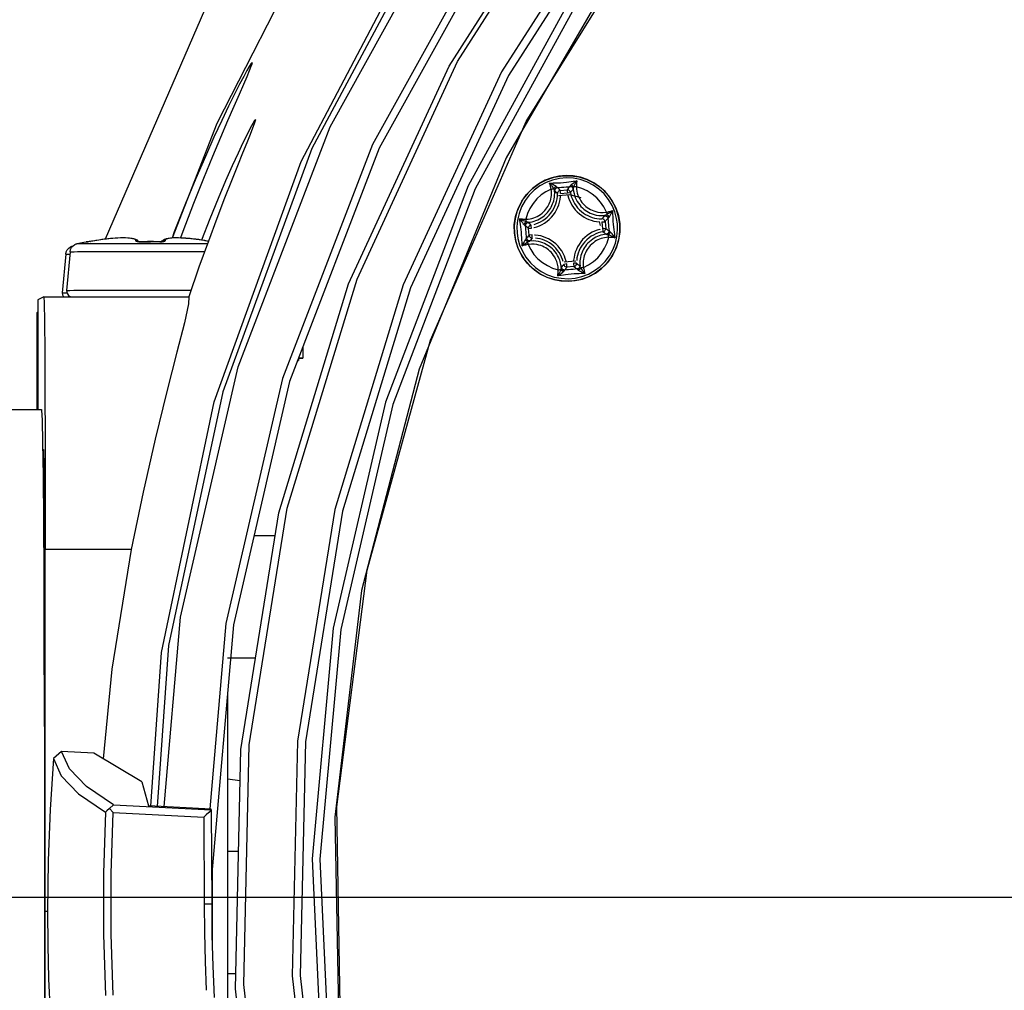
# Model space of a CAD drawing. Extents: x 0 to 420, y 0 to 297.
# Tile 31 of 93: x 92 to 103, y 239 to 249. Entities that reach past the tile are written whole.
import ezdxf

# ---------------------------------------------------------------- set-up
doc = ezdxf.new("R2010")
doc.units = 0
doc.header["$LTSCALE"] = 23.1
doc.layers.get('0').update_dxf_attribs({"linetype": 'CONTINUOUS'})
for name, color, linetype in [('02___PRT_ALL_AXES', 7, 'CONTINUOUS'), ('AXES', 7, 'CONTINUOUS'), ('DIM_PILOTEES', 7, 'CONTINUOUS')]:
    doc.layers.add(name, color=color, linetype=linetype)
doc.dimstyles.get("Standard").update_dxf_attribs({"dimtxt": 2.5, "dimasz": 2.5, "dimexe": 1.25, "dimexo": 0.625, "dimtad": 1, "dimcen": 2.5, "dimazin": 3, "dimtfac": 1, "dimtmove": 0, "dimatfit": 3})

# ---------------------------------------------------------------- blocks, each defined once
blk = doc.blocks.new('_FILLED')
at = {"color": 0, "linetype": 'BYBLOCK'}
blk.add_solid([(0, 0), (-1, 0.1667), (-1, -0.1667)], dxfattribs=at)
blk = doc.blocks.new('*D0')
at = {"layer": 'DIM_PILOTEES', "color": 2, "linetype": 'CONTINUOUS'}
for p, q in [((111.885, 239.747), (58.422, 239.747)), ((60.422, 239.747), (60.422, 212.139)), ((60.422, 174.032), (60.422, 201.639)), ((99.933, 174.032), (58.422, 174.032))]:
    blk.add_line(p, q, dxfattribs=at)
at = {"layer": 'DIM_PILOTEES', "color": 2, "linetype": 'CONTINUOUS', "xscale": 3, "yscale": 3, "zscale": 3}
for p, rotation in [((60.422, 239.747), 90), ((60.422, 174.032), 270)]:
    blk.add_blockref('_FILLED', p, dxfattribs=dict(at, rotation=rotation))
blk = doc.blocks.new('*D1')
at = {"layer": 'DIM_PILOTEES', "color": 2, "linetype": 'CONTINUOUS'}
for p, q in [((111.529, 261.07), (43.254, 261.07)), ((45.254, 261.07), (45.254, 222.801)), ((45.254, 174.032), (45.254, 212.301)), ((99.933, 174.032), (43.254, 174.032))]:
    blk.add_line(p, q, dxfattribs=at)
at = {"layer": 'DIM_PILOTEES', "color": 2, "linetype": 'CONTINUOUS', "xscale": 3, "yscale": 3, "zscale": 3}
for p, rotation in [((45.254, 261.07), 90), ((45.254, 174.032), 270)]:
    blk.add_blockref('_FILLED', p, dxfattribs=dict(at, rotation=rotation))

msp = doc.modelspace()

# ---------------------------------------------------------------- linework, layer by layer
at = {"color": 7, "linetype": 'CONTINUOUS'}
for p, q in [((94.389, 248.766), (94.39, 248.765)), ((94.425, 248.151), (94.425, 248.15)), ((93.932, 247.081), (93.841, 246.851)), ((94.008, 247.085), (93.916, 246.837)), ((97.237, 246.838), (97.223, 246.926)), ((92.597, 246.831), (92.597, 246.831)), ((92.608, 246.831), (92.598, 246.831)), ((92.608, 246.831), (92.604, 246.831)), ((92.64, 246.836), (92.627, 246.834)), ((92.654, 246.838), (92.64, 246.836)), ((92.667, 246.84), (92.654, 246.838)), ((93.159, 246.835), (93.149, 246.848)), ((93.414, 246.837), (93.404, 246.833)), ((93.42, 246.838), (93.414, 246.837)), ((93.424, 246.844), (93.416, 246.834)), ((93.427, 246.844), (93.421, 246.834)), ((93.441, 246.854), (93.424, 246.844)), ((93.916, 246.837), (93.814, 246.556)), ((92.422, 246.723), (92.385, 246.306)), ((92.375, 246.698), (92.338, 246.281)), ((93.814, 246.556), (93.704, 246.238)), ((92.137, 246.238), (92.074, 246.204)), ((92.074, 246.204), (92.074, 245.02)), ((92.137, 246.238), (92.137, 246.238)), ((92.137, 246.238), (93.702, 246.238)), ((92.074, 246.072), (92.062, 246.065)), ((92.062, 246.065), (92.062, 245.02)), ((94.936, 245.696), (94.936, 245.575)), ((94.889, 245.549), (94.88, 245.549)), ((94.88, 245.549), (94.889, 245.549)), ((94.89, 245.575), (94.89, 245.549)), ((92.151, 245.215), (92.153, 244.698)), ((91.692, 245.02), (92.113, 245.02)), ((92.125, 244.665), (92.13, 244.3)), ((92.126, 244.582), (92.137, 244.588)), ((92.126, 244.554), (92.137, 244.554)), ((92.129, 244.393), (92.141, 244.406)), ((92.137, 244.373), (92.129, 244.369)), ((92.13, 244.3), (92.134, 243.818)), ((92.143, 242.154), (92.143, 243.502)), ((92.144, 241.596), (92.144, 243.502)), ((92.155, 235.687), (92.154, 243.508)), ((93.083, 243.508), (92.874, 242.214)), ((94.186, 242.693), (93.952, 240.007)), ((92.141, 242.556), (92.144, 241.806)), ((92.874, 242.214), (92.78, 241.247)), ((94.123, 241.962), (94.123, 237.469)), ((92.144, 241.806), (92.146, 240.997)), ((92.329, 241.325), (92.242, 241.249)), ((92.68, 241.307), (92.329, 241.325)), ((93.196, 240.998), (92.68, 241.307)), ((92.146, 240.997), (92.147, 240.162)), ((93.196, 240.998), (93.268, 240.738)), ((92.848, 240.708), (92.89, 240.749)), ((92.89, 240.749), (93.947, 240.694)), ((92.818, 240.683), (92.803, 240.67)), ((92.848, 240.708), (92.818, 240.683)), ((92.848, 240.708), (92.886, 240.667)), ((92.886, 240.667), (93.866, 240.615)), ((93.945, 240.703), (93.268, 240.738)), ((93.892, 240.641), (93.866, 240.615)), ((93.947, 240.693), (93.945, 240.703)), ((93.946, 240.693), (93.952, 239.679)), ((93.866, 240.615), (93.87, 239.679)), ((92.147, 240.162), (92.147, 239.598)), ((93.959, 240.081), (93.959, 239.217)), ((92.155, 239.598), (92.147, 239.593)), ((92.147, 239.592), (92.147, 239.308)), ((92.177, 239.598), (92.155, 239.598)), ((93.87, 239.679), (93.952, 239.679)), ((92.147, 239.308), (92.146, 238.461))]:
    msp.add_line(p, q, dxfattribs=at)
at = {"color": 9, "linetype": 'CONTINUOUS'}
for p, q in [((97.603, 247.466), (97.643, 247.467)), ((97.897, 247.492), (97.895, 247.463)), ((97.719, 247.387), (97.792, 247.393)), ((97.721, 247.354), (97.795, 247.36)), ((97.795, 247.36), (97.828, 247.366)), ((98.283, 247.168), (98.284, 247.128)), ((97.279, 247.08), (97.308, 247.078)), ((98.169, 247.046), (98.202, 247.049)), ((98.169, 247.046), (98.176, 246.973)), ((98.202, 247.049), (98.209, 246.976)), ((98.362, 246.949), (98.361, 247.026)), ((97.221, 247.004), (97.223, 246.926)), ((97.375, 246.977), (97.408, 246.98)), ((97.382, 246.903), (97.375, 246.977)), ((98.209, 246.976), (98.176, 246.973)), ((92.572, 246.813), (92.636, 246.813)), ((92.598, 246.83), (92.609, 246.831)), ((92.608, 246.831), (92.61, 246.832)), ((92.615, 246.832), (92.617, 246.833)), ((92.64, 246.836), (92.642, 246.836)), ((92.699, 246.846), (92.667, 246.84)), ((92.667, 246.84), (92.667, 246.84)), ((92.667, 246.84), (92.667, 246.84)), ((92.734, 246.851), (92.699, 246.846)), ((92.868, 246.867), (92.857, 246.866)), ((92.967, 246.873), (92.938, 246.872)), ((92.996, 246.873), (92.967, 246.873)), ((93.022, 246.873), (92.996, 246.873)), ((93.021, 246.814), (93.167, 246.814)), ((93.189, 246.832), (93.291, 246.833)), ((93.2, 246.832), (93.2, 246.833)), ((93.393, 246.832), (93.291, 246.833)), ((93.381, 246.832), (93.381, 246.833)), ((93.414, 246.834), (93.413, 246.834)), ((93.417, 246.835), (93.414, 246.834)), ((93.673, 246.869), (93.647, 246.871)), ((93.696, 246.868), (93.673, 246.869)), ((93.789, 246.858), (93.781, 246.859)), ((93.823, 246.814), (93.907, 246.813)), ((93.877, 246.845), (93.916, 246.839)), ((97.414, 246.906), (97.382, 246.903)), ((97.473, 246.869), (97.45, 246.871)), ((98.309, 246.875), (98.28, 246.877)), ((92.995, 246.726), (93.176, 246.726)), ((97.913, 246.71), (97.905, 246.684)), ((97.895, 246.599), (97.862, 246.599)), ((97.899, 246.657), (97.896, 246.63)), ((97.905, 246.684), (97.899, 246.657)), ((97.788, 246.592), (97.756, 246.587)), ((97.865, 246.566), (97.791, 246.559)), ((97.977, 246.518), (97.985, 246.488)), ((93.594, 246.309), (93.729, 246.309)), ((93.083, 243.508), (92.154, 243.508))]:
    msp.add_line(p, q, dxfattribs=at)
at = {"color": 7, "linetype": 'CONTINUOUS'}
for points in [[(129.277, 248.923), (127.879, 251.002), (126.212, 252.87), (124.305, 254.495), (122.195, 255.845), (119.921, 256.894), (117.525, 257.625), (115.052, 258.022), (112.548, 258.079), (110.06, 257.795), (107.633, 257.174), (105.314, 256.228), (103.145, 254.976), (101.167, 253.44), (99.416, 251.649), (97.925, 249.636), (96.723, 247.438), (95.831, 245.098), (95.266, 242.658), (95.038, 240.164), (95.152, 237.661), (95.606, 235.198), (96.391, 232.82), (97.493, 230.57)], [(129.204, 248.881), (127.812, 250.95), (126.153, 252.81), (124.255, 254.427), (122.154, 255.771), (119.891, 256.816), (117.506, 257.543), (115.044, 257.938), (112.552, 257.995), (110.075, 257.712), (107.659, 257.094), (105.35, 256.153), (103.191, 254.906), (101.222, 253.377), (99.479, 251.594), (97.996, 249.59), (96.799, 247.403), (95.911, 245.073), (95.348, 242.644), (95.122, 240.161), (95.235, 237.671), (95.687, 235.219), (96.468, 232.851), (97.565, 230.612)], [(105.059, 257.25), (102.697, 255.94), (100.54, 254.315), (98.628, 252.405), (97, 250.246), (95.69, 247.884), (94.717, 245.354), (94.106, 242.709), (93.932, 240.704)], [(103.728, 257.225), (102.178, 256.29), (99.963, 254.577), (98.009, 252.57), (96.355, 250.31), (95.033, 247.84), (94.071, 245.21), (93.485, 242.471), (93.363, 240.731)], [(104.044, 256.645), (102.739, 255.869), (100.59, 254.249), (98.686, 252.345), (97.065, 250.195), (95.761, 247.843), (94.793, 245.324), (94.186, 242.693)], [(93.438, 240.729), (93.616, 242.776), (94.239, 245.482), (95.232, 248.072), (96.572, 250.494), (98.241, 252.712), (100.203, 254.676), (102.417, 256.347)], [(122.732, 223.245), (120.407, 222.107), (117.949, 221.295), (115.403, 220.826), (112.816, 220.708), (110.238, 220.944), (107.716, 221.528), (105.297, 222.45), (103.026, 223.693), (100.945, 225.234), (99.094, 227.043), (97.506, 229.088), (96.212, 231.33), (95.234, 233.728), (94.593, 236.236), (94.298, 238.808), (94.357, 241.396), (94.768, 243.952), (95.523, 246.429), (96.608, 248.779), (98.003, 250.96), (99.682, 252.931), (101.614, 254.654), (103.762, 256.099)], [(122.641, 223.196), (120.316, 222.057), (117.858, 221.246), (115.312, 220.777), (112.726, 220.659), (110.148, 220.894), (107.625, 221.479), (105.206, 222.401), (102.935, 223.644), (100.855, 225.184), (99.003, 226.994), (97.415, 229.039), (96.121, 231.281), (95.144, 233.678), (94.502, 236.186), (94.208, 238.759), (94.266, 241.347), (94.677, 243.903), (95.432, 246.379), (96.517, 248.73), (97.912, 250.911), (99.591, 252.881), (101.523, 254.605), (103.671, 256.049)], [(104.093, 255.838), (101.988, 254.423), (100.096, 252.734), (98.451, 250.804), (97.085, 248.668), (96.022, 246.365), (95.282, 243.939), (94.88, 241.435), (94.823, 238.9), (95.111, 236.38), (95.739, 233.923), (96.697, 231.575), (97.965, 229.379), (99.52, 227.376), (101.334, 225.603), (103.372, 224.094), (105.597, 222.876), (107.966, 221.973), (110.437, 221.401), (112.962, 221.17), (115.496, 221.286), (117.99, 221.745), (120.398, 222.54), (122.676, 223.655)], [(104.135, 255.765), (102.04, 254.357), (100.157, 252.676), (98.519, 250.754), (97.159, 248.628), (96.101, 246.336), (95.365, 243.921), (94.964, 241.428), (94.907, 238.904), (95.194, 236.396), (95.82, 233.95), (96.773, 231.612), (98.035, 229.426), (99.583, 227.432), (101.389, 225.667), (103.418, 224.165), (105.632, 222.953), (107.991, 222.053), (110.451, 221.484), (112.965, 221.254), (115.487, 221.369), (117.97, 221.827), (120.367, 222.618), (122.634, 223.728)], [(97.298, 254.233), (95.445, 251.954), (93.92, 249.443), (92.8, 246.86)], [(93.295, 240.736), (93.41, 242.396), (93.98, 245.101), (94.918, 247.7), (96.206, 250.145)], [(94.94, 249.935), (94.009, 248.11), (93.524, 246.872)], [(94.389, 248.766), (94.386, 248.766), (94.376, 248.753), (94.358, 248.725), (94.333, 248.681), (94.298, 248.617), (94.253, 248.533), (94.199, 248.426), (94.135, 248.296), (94.061, 248.142), (93.977, 247.962), (93.884, 247.753), (93.781, 247.515), (93.669, 247.244), (93.548, 246.938), (93.524, 246.872)], [(94.39, 248.765), (94.387, 248.752), (94.376, 248.724), (94.358, 248.679), (94.331, 248.615), (94.295, 248.53), (94.248, 248.423), (94.191, 248.293), (94.124, 248.139), (94.047, 247.96), (93.961, 247.753), (93.863, 247.516), (93.756, 247.247), (93.64, 246.942), (93.614, 246.873)], [(94.425, 248.151), (94.422, 248.151), (94.412, 248.137), (94.395, 248.108), (94.369, 248.06), (94.334, 247.992), (94.29, 247.902), (94.237, 247.788), (94.174, 247.651), (94.102, 247.489), (94.021, 247.299), (93.932, 247.081)], [(94.425, 248.15), (94.422, 248.137), (94.412, 248.107), (94.394, 248.059), (94.368, 247.991), (94.331, 247.901), (94.286, 247.788), (94.231, 247.651), (94.166, 247.49), (94.092, 247.302), (94.008, 247.085)], [(97.417, 247.407), (97.489, 247.461), (97.569, 247.502), (97.654, 247.531), (97.742, 247.546), (97.832, 247.546), (97.92, 247.533), (98.006, 247.506), (98.086, 247.466), (98.159, 247.414), (98.223, 247.351), (98.276, 247.279), (98.318, 247.2), (98.346, 247.114), (98.361, 247.026)], [(97.223, 246.926), (97.222, 247.016), (97.235, 247.105), (97.262, 247.19), (97.302, 247.271), (97.354, 247.344), (97.417, 247.407)], [(98.361, 247.026), (98.362, 246.936), (98.349, 246.848), (98.322, 246.762), (98.282, 246.682), (98.23, 246.609), (98.167, 246.545), (98.095, 246.492), (98.015, 246.45), (97.93, 246.422)], [(92.473, 246.802), (92.487, 246.808), (92.496, 246.811), (92.5, 246.812)], [(92.5, 246.812), (92.571, 246.826), (92.597, 246.831)], [(92.627, 246.834), (92.617, 246.833), (92.613, 246.832), (92.61, 246.832), (92.608, 246.831)], [(93.149, 246.848), (93.131, 246.858), (93.11, 246.865), (93.084, 246.869), (93.053, 246.872), (93.015, 246.873), (92.971, 246.873), (92.92, 246.871), (92.862, 246.866), (92.799, 246.859), (92.731, 246.85), (92.667, 246.84)], [(93.165, 246.834), (93.158, 246.835), (93.153, 246.835), (93.151, 246.836)], [(93.197, 246.833), (93.185, 246.833), (93.174, 246.833), (93.165, 246.834)], [(93.324, 246.834), (93.258, 246.834), (93.197, 246.833)], [(93.425, 246.835), (93.418, 246.834), (93.409, 246.833), (93.397, 246.833), (93.384, 246.833), (93.324, 246.834)], [(93.43, 246.836), (93.43, 246.836), (93.429, 246.836), (93.425, 246.835)], [(93.908, 246.84), (93.849, 246.85), (93.785, 246.858), (93.726, 246.865), (93.671, 246.87), (93.622, 246.872), (93.578, 246.874), (93.541, 246.873), (93.509, 246.871), (93.482, 246.868), (93.461, 246.863), (93.442, 246.855), (93.427, 246.844)], [(97.425, 246.538), (97.361, 246.601), (97.307, 246.673), (97.266, 246.753), (97.237, 246.838)], [(92.375, 246.698), (92.38, 246.722), (92.391, 246.745), (92.408, 246.764), (92.426, 246.776)], [(92.422, 246.723), (92.427, 246.748), (92.438, 246.77), (92.455, 246.789), (92.473, 246.802)], [(92.426, 246.776), (92.44, 246.783), (92.449, 246.785), (92.452, 246.786)], [(97.663, 246.419), (97.578, 246.446), (97.498, 246.486), (97.425, 246.538)], [(97.93, 246.422), (97.842, 246.407), (97.752, 246.406), (97.663, 246.419)], [(92.338, 246.281), (92.34, 246.26), (92.346, 246.244), (92.35, 246.238)], [(92.385, 246.306), (92.387, 246.286), (92.393, 246.269), (92.405, 246.253), (92.417, 246.244), (92.431, 246.238)], [(92.137, 246.238), (92.141, 246.171), (92.145, 245.969), (92.148, 245.645), (92.151, 245.215)], [(93.704, 246.237), (93.702, 246.161), (93.658, 245.956), (93.577, 245.639), (93.469, 245.216), (93.342, 244.7), (93.211, 244.125), (93.083, 243.508)], [(94.936, 245.575), (94.897, 245.573), (94.889, 245.573)], [(94.89, 245.576), (94.904, 245.576), (94.936, 245.575)], [(92.113, 245.02), (92.115, 245.014), (92.12, 244.905), (92.125, 244.665)], [(92.153, 244.698), (92.154, 244.12), (92.154, 243.508)], [(92.141, 244.443), (92.139, 244.551), (92.137, 244.588)], [(92.144, 243.502), (92.144, 243.785), (92.143, 244.047), (92.142, 244.271), (92.141, 244.443)], [(92.134, 243.818), (92.138, 243.232), (92.141, 242.556)], [(92.89, 240.749), (92.601, 240.946), (92.414, 241.138), (92.329, 241.325)], [(92.242, 241.249), (92.206, 240.699), (92.185, 240.149), (92.177, 239.598)], [(92.243, 241.249), (92.327, 241.062), (92.514, 240.869), (92.803, 240.67)], [(92.803, 240.67), (92.782, 240.01), (92.782, 239.348), (92.803, 238.688)], [(92.886, 238.692), (92.865, 239.35), (92.865, 240.008), (92.886, 240.667)], [(93.947, 240.694), (93.92, 240.667), (93.892, 240.641)], [(92.177, 239.598), (92.18, 239.232), (92.19, 238.867), (92.206, 238.502)], [(93.87, 239.679), (93.873, 239.368), (93.88, 239.056), (93.893, 238.745)], [(93.952, 239.679), (93.955, 239.341), (93.964, 239.004), (93.979, 238.666)]]:
    msp.add_lwpolyline(points, dxfattribs=at)
at = {"color": 9, "linetype": 'CONTINUOUS'}
for points in [[(97.486, 247.458), (97.423, 247.412), (97.367, 247.358), (97.319, 247.296), (97.28, 247.229), (97.25, 247.157), (97.23, 247.081), (97.221, 247.004)], [(98.336, 247.025), (98.327, 247.085), (98.308, 247.155), (98.279, 247.225), (98.239, 247.29), (98.192, 247.349), (98.136, 247.401), (98.074, 247.444), (98.006, 247.478), (97.935, 247.503), (97.861, 247.518), (97.785, 247.522), (97.71, 247.515), (97.636, 247.498), (97.565, 247.471), (97.499, 247.435), (97.438, 247.389), (97.384, 247.336), (97.338, 247.276), (97.301, 247.209), (97.274, 247.139), (97.256, 247.065), (97.25, 246.992), (97.251, 246.93)], [(98.361, 247.026), (98.349, 247.103), (98.327, 247.177), (98.294, 247.248), (98.253, 247.314), (98.202, 247.374), (98.144, 247.426), (98.08, 247.47), (98.01, 247.504), (97.936, 247.529), (97.859, 247.543), (97.781, 247.547), (97.703, 247.541), (97.627, 247.523), (97.554, 247.496), (97.486, 247.458)], [(97.621, 247.401), (97.618, 247.41), (97.616, 247.419), (97.614, 247.428), (97.612, 247.437), (97.609, 247.447), (97.603, 247.466)], [(97.603, 247.466), (97.612, 247.456), (97.622, 247.443), (97.631, 247.43), (97.64, 247.416), (97.647, 247.404)], [(97.674, 247.429), (97.663, 247.437), (97.649, 247.445), (97.634, 247.453), (97.619, 247.461), (97.603, 247.466)], [(97.643, 247.467), (97.666, 247.468), (97.692, 247.469), (97.721, 247.47), (97.753, 247.473)], [(97.753, 247.473), (97.784, 247.476), (97.812, 247.479), (97.837, 247.483), (97.859, 247.486), (97.897, 247.492)], [(97.897, 247.492), (97.883, 247.484), (97.869, 247.474), (97.856, 247.463), (97.844, 247.452), (97.834, 247.443)], [(97.865, 247.423), (97.87, 247.436), (97.876, 247.451), (97.883, 247.466), (97.89, 247.48), (97.897, 247.492)], [(97.895, 247.463), (97.894, 247.454), (97.893, 247.445), (97.893, 247.436), (97.892, 247.425)], [(97.621, 247.401), (97.564, 247.373), (97.512, 247.338), (97.465, 247.295), (97.424, 247.247), (97.391, 247.193), (97.365, 247.136), (97.347, 247.075)], [(97.347, 247.075), (97.371, 247.077), (97.393, 247.08), (97.412, 247.084), (97.431, 247.09), (97.451, 247.097), (97.47, 247.106), (97.487, 247.116), (97.504, 247.127), (97.522, 247.141), (97.538, 247.155), (97.553, 247.17), (97.564, 247.184), (97.574, 247.198), (97.583, 247.212), (97.592, 247.227), (97.599, 247.243), (97.606, 247.259), (97.611, 247.275), (97.616, 247.293), (97.62, 247.312), (97.623, 247.332), (97.624, 247.352), (97.623, 247.375), (97.621, 247.401)], [(97.371, 247.042), (97.394, 247.045), (97.415, 247.049), (97.435, 247.055), (97.455, 247.061), (97.475, 247.07), (97.495, 247.08), (97.512, 247.09), (97.53, 247.102), (97.549, 247.117), (97.566, 247.132), (97.58, 247.148), (97.592, 247.162), (97.602, 247.176), (97.612, 247.191), (97.621, 247.207), (97.629, 247.223), (97.636, 247.24), (97.642, 247.257), (97.648, 247.275), (97.652, 247.294), (97.655, 247.315), (97.657, 247.336), (97.658, 247.358), (97.657, 247.383)], [(97.621, 247.401), (97.628, 247.402), (97.635, 247.403), (97.642, 247.404), (97.647, 247.404)], [(97.674, 247.429), (97.665, 247.424), (97.658, 247.418), (97.652, 247.411), (97.647, 247.404)], [(97.647, 247.404), (97.651, 247.396), (97.654, 247.391), (97.656, 247.386), (97.657, 247.383)], [(97.687, 247.418), (97.677, 247.415), (97.668, 247.41), (97.662, 247.402), (97.658, 247.393), (97.657, 247.383)], [(97.658, 247.381), (97.657, 247.382), (97.657, 247.383)], [(97.658, 247.381), (97.659, 247.391), (97.663, 247.401), (97.669, 247.409), (97.678, 247.414), (97.688, 247.417)], [(97.689, 247.354), (97.679, 247.362), (97.669, 247.372), (97.658, 247.381)], [(97.671, 247.242), (97.679, 247.268), (97.684, 247.295), (97.688, 247.323), (97.689, 247.354)], [(97.687, 247.418), (97.686, 247.42), (97.683, 247.422), (97.679, 247.425), (97.674, 247.429)], [(97.688, 247.417), (97.688, 247.417), (97.687, 247.418)], [(97.688, 247.417), (97.709, 247.419), (97.732, 247.421), (97.757, 247.423)], [(97.719, 247.387), (97.709, 247.396), (97.699, 247.406), (97.688, 247.417)], [(97.719, 247.387), (97.709, 247.384), (97.701, 247.379), (97.694, 247.372), (97.69, 247.363), (97.689, 247.354)], [(97.721, 247.354), (97.72, 247.372), (97.719, 247.379), (97.719, 247.384), (97.719, 247.387)], [(97.757, 247.423), (97.781, 247.425), (97.802, 247.427), (97.822, 247.428)], [(97.792, 247.393), (97.802, 247.404), (97.812, 247.416), (97.822, 247.428)], [(97.792, 247.393), (97.793, 247.391), (97.793, 247.386), (97.794, 247.379), (97.795, 247.36)], [(97.828, 247.366), (97.825, 247.375), (97.819, 247.383), (97.811, 247.389), (97.802, 247.392), (97.792, 247.393)], [(97.823, 247.43), (97.823, 247.429), (97.822, 247.428)], [(97.822, 247.428), (97.833, 247.428), (97.842, 247.424), (97.85, 247.417), (97.855, 247.408), (97.858, 247.398)], [(97.834, 247.443), (97.83, 247.439), (97.826, 247.435), (97.824, 247.432), (97.823, 247.43)], [(97.859, 247.401), (97.856, 247.411), (97.851, 247.419), (97.843, 247.425), (97.833, 247.429), (97.823, 247.43)], [(97.828, 247.366), (97.837, 247.376), (97.847, 247.387), (97.858, 247.398)], [(97.828, 247.366), (97.833, 247.34), (97.84, 247.315), (97.849, 247.291), (97.86, 247.268), (97.873, 247.244), (97.889, 247.221), (97.906, 247.199), (97.925, 247.178), (97.946, 247.159), (97.969, 247.142), (97.992, 247.127), (98.015, 247.114), (98.039, 247.104), (98.063, 247.095), (98.088, 247.088), (98.114, 247.083), (98.14, 247.08), (98.169, 247.079)], [(97.865, 247.423), (97.859, 247.429), (97.852, 247.435), (97.843, 247.44), (97.834, 247.443)], [(97.858, 247.398), (97.859, 247.399), (97.859, 247.401)], [(97.859, 247.401), (97.86, 247.404), (97.861, 247.409), (97.863, 247.415), (97.865, 247.423)], [(97.859, 247.401), (97.862, 247.377), (97.867, 247.354), (97.873, 247.332), (97.881, 247.31), (97.891, 247.288), (97.902, 247.267), (97.914, 247.248), (97.928, 247.23), (97.942, 247.214), (97.957, 247.199), (97.972, 247.185), (97.989, 247.172), (98.007, 247.161), (98.025, 247.15), (98.043, 247.141), (98.062, 247.134), (98.083, 247.126), (98.107, 247.12), (98.134, 247.116), (98.165, 247.114), (98.2, 247.115)], [(97.892, 247.425), (97.884, 247.425), (97.877, 247.424), (97.87, 247.424), (97.865, 247.423)], [(97.892, 247.425), (97.894, 247.4), (97.897, 247.377), (97.902, 247.356), (97.909, 247.335), (97.918, 247.314), (97.928, 247.294), (97.939, 247.275), (97.952, 247.257), (97.965, 247.241), (97.979, 247.227), (97.994, 247.214), (98.01, 247.201), (98.027, 247.19), (98.044, 247.18), (98.062, 247.172), (98.08, 247.165), (98.101, 247.158), (98.124, 247.153), (98.152, 247.149), (98.183, 247.148), (98.218, 247.151)], [(98.218, 247.151), (98.19, 247.208), (98.154, 247.26), (98.112, 247.307), (98.064, 247.348), (98.01, 247.381), (97.952, 247.407), (97.892, 247.425)], [(97.434, 246.985), (97.437, 246.986), (97.466, 246.994), (97.494, 247.005), (97.521, 247.018), (97.548, 247.034), (97.575, 247.053), (97.6, 247.074), (97.623, 247.097), (97.644, 247.122), (97.663, 247.149), (97.678, 247.176), (97.691, 247.204), (97.702, 247.232), (97.71, 247.26), (97.716, 247.29)], [(97.437, 247.02), (97.455, 247.026), (97.481, 247.035), (97.506, 247.047), (97.531, 247.062), (97.555, 247.079), (97.578, 247.098), (97.599, 247.12), (97.618, 247.142), (97.635, 247.167), (97.649, 247.191), (97.661, 247.216), (97.671, 247.242)], [(97.716, 247.29), (97.72, 247.321), (97.721, 247.329)], [(97.8, 247.336), (97.801, 247.332), (97.809, 247.305), (97.819, 247.279), (97.831, 247.253), (97.845, 247.227), (97.862, 247.202), (97.881, 247.177), (97.902, 247.155), (97.925, 247.134), (97.95, 247.115), (97.975, 247.099), (98.001, 247.085), (98.027, 247.073), (98.053, 247.064), (98.081, 247.056), (98.109, 247.051), (98.138, 247.047), (98.142, 247.047)], [(98.218, 247.151), (98.227, 247.153), (98.235, 247.156), (98.244, 247.158), (98.254, 247.16), (98.283, 247.168)], [(98.218, 247.151), (98.219, 247.144), (98.22, 247.137), (98.22, 247.13), (98.22, 247.125)], [(98.283, 247.168), (98.273, 247.159), (98.26, 247.15), (98.246, 247.14), (98.233, 247.132), (98.22, 247.125)], [(98.246, 247.098), (98.253, 247.109), (98.262, 247.123), (98.27, 247.137), (98.278, 247.153), (98.283, 247.168)], [(97.251, 246.93), (97.26, 246.869), (97.279, 246.799), (97.309, 246.729), (97.348, 246.664), (97.396, 246.606), (97.451, 246.554), (97.513, 246.51), (97.581, 246.476), (97.653, 246.451), (97.727, 246.437), (97.802, 246.433), (97.878, 246.439), (97.952, 246.456), (98.023, 246.483), (98.089, 246.52), (98.15, 246.565), (98.203, 246.619), (98.249, 246.679), (98.286, 246.745), (98.314, 246.816), (98.331, 246.89), (98.338, 246.962), (98.336, 247.025)], [(97.299, 246.934), (97.296, 246.964), (97.293, 246.992), (97.289, 247.019), (97.286, 247.042), (97.282, 247.062), (97.279, 247.08)], [(97.279, 247.08), (97.288, 247.066), (97.298, 247.052), (97.309, 247.039), (97.319, 247.027), (97.328, 247.018)], [(97.349, 247.048), (97.336, 247.053), (97.321, 247.059), (97.306, 247.066), (97.291, 247.073), (97.279, 247.08)], [(97.308, 247.078), (97.318, 247.077), (97.327, 247.076), (97.336, 247.076), (97.347, 247.075)], [(97.349, 247.048), (97.343, 247.043), (97.337, 247.035), (97.332, 247.027), (97.328, 247.018)], [(97.371, 247.042), (97.361, 247.04), (97.353, 247.034), (97.346, 247.026), (97.342, 247.016), (97.342, 247.006)], [(97.343, 247.006), (97.344, 247.016), (97.348, 247.025), (97.354, 247.033), (97.363, 247.039), (97.373, 247.041)], [(97.347, 247.075), (97.347, 247.067), (97.348, 247.06), (97.348, 247.054), (97.349, 247.048)], [(97.371, 247.042), (97.368, 247.043), (97.363, 247.044), (97.357, 247.046), (97.349, 247.048)], [(97.373, 247.041), (97.372, 247.042), (97.371, 247.042)], [(97.402, 247.012), (97.393, 247.021), (97.383, 247.031), (97.373, 247.041)], [(98.169, 247.079), (98.178, 247.09), (98.188, 247.101), (98.198, 247.113)], [(98.202, 247.049), (98.2, 247.059), (98.195, 247.067), (98.188, 247.074), (98.179, 247.078), (98.169, 247.079)], [(98.2, 247.115), (98.198, 247.114), (98.198, 247.113)], [(98.198, 247.113), (98.208, 247.113), (98.217, 247.109), (98.225, 247.102), (98.231, 247.094), (98.233, 247.084)], [(98.22, 247.125), (98.213, 247.121), (98.207, 247.118), (98.203, 247.116), (98.2, 247.115)], [(98.2, 247.115), (98.21, 247.114), (98.219, 247.11), (98.227, 247.103), (98.232, 247.094), (98.235, 247.084)], [(98.202, 247.049), (98.212, 247.06), (98.222, 247.071), (98.233, 247.084)], [(98.22, 247.125), (98.228, 247.12), (98.235, 247.114), (98.241, 247.106), (98.246, 247.098)], [(98.233, 247.084), (98.234, 247.084), (98.235, 247.084)], [(98.233, 247.084), (98.235, 247.063), (98.237, 247.04), (98.239, 247.016)], [(98.235, 247.084), (98.236, 247.086), (98.239, 247.088), (98.242, 247.093), (98.246, 247.098)], [(98.284, 247.128), (98.285, 247.104), (98.286, 247.078), (98.287, 247.051), (98.289, 247.021)], [(97.223, 246.926), (97.235, 246.85), (97.257, 246.775), (97.29, 246.704), (97.331, 246.638)], [(97.305, 246.787), (97.305, 246.806), (97.305, 246.827), (97.304, 246.851), (97.303, 246.877), (97.301, 246.904), (97.299, 246.934)], [(97.328, 247.018), (97.333, 247.013), (97.337, 247.009), (97.34, 247.007), (97.342, 247.006)], [(97.342, 247.006), (97.343, 247.006), (97.343, 247.006)], [(97.349, 246.938), (97.347, 246.962), (97.345, 246.984), (97.343, 247.006)], [(97.375, 246.977), (97.365, 246.986), (97.354, 246.995), (97.343, 247.006)], [(97.355, 246.871), (97.353, 246.892), (97.351, 246.914), (97.349, 246.938)], [(97.402, 247.012), (97.393, 247.009), (97.385, 247.003), (97.379, 246.996), (97.376, 246.987), (97.375, 246.977)], [(97.408, 246.98), (97.405, 246.998), (97.403, 247.005), (97.403, 247.01), (97.402, 247.012)], [(98.15, 246.967), (98.146, 246.966), (98.117, 246.958), (98.09, 246.947), (98.062, 246.934), (98.035, 246.918), (98.009, 246.899), (97.983, 246.878), (97.96, 246.855), (97.939, 246.83), (97.921, 246.803), (97.905, 246.776), (97.892, 246.749), (97.881, 246.721), (97.873, 246.692), (97.867, 246.662), (97.863, 246.632), (97.863, 246.624)], [(97.88, 246.412), (97.957, 246.429), (98.03, 246.457), (98.098, 246.494), (98.161, 246.54), (98.217, 246.595), (98.265, 246.656), (98.304, 246.724), (98.334, 246.796), (98.353, 246.871), (98.362, 246.949)], [(98.181, 246.94), (98.154, 246.935), (98.128, 246.927), (98.103, 246.917), (98.078, 246.905), (98.053, 246.891), (98.029, 246.874), (98.006, 246.854), (97.985, 246.833), (97.965, 246.81), (97.949, 246.786), (97.934, 246.761), (97.922, 246.736), (97.913, 246.71)], [(98.176, 246.973), (98.177, 246.963), (98.18, 246.947)], [(98.18, 246.947), (98.181, 246.942), (98.181, 246.94)], [(98.181, 246.94), (98.191, 246.943), (98.199, 246.949), (98.204, 246.957), (98.208, 246.966), (98.209, 246.976)], [(98.181, 246.94), (98.192, 246.932), (98.203, 246.923), (98.215, 246.914)], [(98.209, 246.976), (98.22, 246.968), (98.232, 246.959), (98.245, 246.949)], [(98.245, 246.949), (98.244, 246.939), (98.24, 246.929), (98.234, 246.922), (98.225, 246.916), (98.215, 246.914)], [(98.218, 246.913), (98.227, 246.915), (98.236, 246.921), (98.242, 246.929), (98.246, 246.938), (98.247, 246.949)], [(98.239, 247.016), (98.241, 246.993), (98.243, 246.97), (98.245, 246.949)], [(98.24, 246.907), (98.246, 246.912), (98.252, 246.92), (98.256, 246.928), (98.26, 246.937)], [(98.247, 246.949), (98.246, 246.949), (98.245, 246.949)], [(98.26, 246.937), (98.255, 246.942), (98.252, 246.945), (98.249, 246.948), (98.247, 246.949)], [(98.309, 246.875), (98.301, 246.889), (98.291, 246.903), (98.28, 246.916), (98.269, 246.928), (98.26, 246.937)], [(98.289, 247.021), (98.292, 246.991), (98.296, 246.963), (98.299, 246.936), (98.303, 246.913), (98.309, 246.875)], [(92.5, 246.812), (92.502, 246.812), (92.508, 246.812), (92.521, 246.812), (92.541, 246.812), (92.572, 246.813)], [(92.598, 246.83), (92.598, 246.831), (92.597, 246.831)], [(92.598, 246.83), (92.599, 246.83), (92.602, 246.831), (92.608, 246.831)], [(92.636, 246.813), (92.747, 246.814), (92.831, 246.814), (92.923, 246.814), (93.021, 246.814)], [(92.816, 246.861), (92.792, 246.859), (92.765, 246.855), (92.734, 246.851)], [(92.857, 246.866), (92.839, 246.864), (92.816, 246.861)], [(92.938, 246.872), (92.91, 246.87), (92.885, 246.868), (92.868, 246.867)], [(93.132, 246.842), (93.132, 246.847), (93.129, 246.852), (93.124, 246.857), (93.117, 246.86), (93.11, 246.863), (93.101, 246.865), (93.092, 246.867), (93.08, 246.869), (93.065, 246.871), (93.046, 246.872), (93.022, 246.873)], [(93.132, 246.842), (93.133, 246.841), (93.134, 246.839), (93.137, 246.838), (93.141, 246.837), (93.147, 246.835), (93.155, 246.834)], [(93.132, 246.842), (93.142, 246.841), (93.151, 246.837), (93.153, 246.835)], [(93.155, 246.834), (93.166, 246.833), (93.177, 246.832), (93.189, 246.832)], [(93.167, 246.814), (93.445, 246.814), (93.549, 246.814), (93.648, 246.814), (93.74, 246.814), (93.823, 246.814)], [(93.393, 246.832), (93.404, 246.832), (93.416, 246.833), (93.426, 246.834)], [(93.426, 246.834), (93.434, 246.835), (93.44, 246.837), (93.444, 246.838), (93.447, 246.839), (93.448, 246.841), (93.448, 246.842)], [(93.448, 246.842), (93.438, 246.841), (93.429, 246.837), (93.427, 246.835)], [(93.591, 246.873), (93.566, 246.873), (93.542, 246.873), (93.522, 246.872), (93.506, 246.87), (93.493, 246.868), (93.483, 246.866), (93.474, 246.864), (93.467, 246.862), (93.46, 246.859), (93.455, 246.856), (93.45, 246.852), (93.448, 246.847), (93.448, 246.842)], [(93.647, 246.871), (93.619, 246.872), (93.598, 246.873)], [(93.74, 246.863), (93.718, 246.866), (93.696, 246.868)], [(93.781, 246.859), (93.762, 246.861), (93.74, 246.863)], [(93.877, 246.845), (93.843, 246.85), (93.812, 246.855), (93.789, 246.858)], [(97.343, 246.857), (97.335, 246.846), (97.327, 246.833), (97.318, 246.818), (97.311, 246.802), (97.305, 246.787)], [(97.305, 246.787), (97.316, 246.796), (97.328, 246.805), (97.342, 246.815), (97.356, 246.823), (97.368, 246.83)], [(97.354, 246.871), (97.352, 246.869), (97.349, 246.867), (97.346, 246.862), (97.343, 246.857)], [(97.343, 246.857), (97.348, 246.849), (97.354, 246.841), (97.361, 246.835), (97.368, 246.83)], [(97.355, 246.871), (97.354, 246.871), (97.354, 246.871)], [(97.354, 246.871), (97.356, 246.861), (97.361, 246.852), (97.369, 246.845), (97.378, 246.841), (97.388, 246.84)], [(97.382, 246.903), (97.373, 246.893), (97.364, 246.883), (97.355, 246.871)], [(97.391, 246.841), (97.38, 246.842), (97.371, 246.846), (97.363, 246.853), (97.357, 246.861), (97.355, 246.871)], [(97.368, 246.83), (97.375, 246.834), (97.381, 246.837), (97.385, 246.839), (97.388, 246.84)], [(97.371, 246.804), (97.37, 246.811), (97.369, 246.819), (97.368, 246.825), (97.368, 246.83)], [(97.382, 246.903), (97.384, 246.894), (97.389, 246.885), (97.396, 246.879), (97.405, 246.875), (97.415, 246.873)], [(97.391, 246.841), (97.39, 246.841), (97.388, 246.84)], [(97.729, 246.554), (97.728, 246.57), (97.725, 246.586), (97.722, 246.602), (97.717, 246.617), (97.712, 246.633), (97.706, 246.649), (97.698, 246.666), (97.688, 246.685), (97.676, 246.704), (97.662, 246.723), (97.648, 246.74), (97.633, 246.755), (97.617, 246.769), (97.601, 246.781), (97.584, 246.793), (97.566, 246.804), (97.548, 246.813), (97.529, 246.82), (97.508, 246.828), (97.484, 246.834), (97.456, 246.839), (97.424, 246.841), (97.388, 246.84)], [(97.415, 246.873), (97.407, 246.863), (97.399, 246.853), (97.391, 246.841)], [(97.414, 246.88), (97.414, 246.896), (97.414, 246.906)], [(97.415, 246.873), (97.414, 246.875), (97.414, 246.88)], [(97.783, 246.617), (97.782, 246.622), (97.773, 246.65), (97.763, 246.678), (97.75, 246.706), (97.734, 246.733), (97.715, 246.759), (97.694, 246.784), (97.671, 246.808), (97.645, 246.829), (97.619, 246.847), (97.592, 246.863), (97.564, 246.876), (97.536, 246.886), (97.508, 246.895), (97.478, 246.901), (97.447, 246.905), (97.441, 246.905)], [(97.733, 246.665), (97.721, 246.69), (97.706, 246.715), (97.689, 246.739), (97.67, 246.762), (97.649, 246.783), (97.626, 246.803), (97.602, 246.819), (97.577, 246.834), (97.552, 246.846), (97.526, 246.855), (97.5, 246.863), (97.473, 246.869)], [(98.218, 246.913), (98.196, 246.91), (98.177, 246.906), (98.158, 246.902), (98.139, 246.896), (98.121, 246.888), (98.103, 246.88), (98.086, 246.871), (98.069, 246.86), (98.051, 246.847), (98.033, 246.832), (98.017, 246.816), (98.003, 246.801), (97.991, 246.786), (97.98, 246.77), (97.97, 246.753), (97.961, 246.736), (97.954, 246.718), (97.947, 246.7), (97.941, 246.682), (97.937, 246.663), (97.933, 246.644), (97.931, 246.626), (97.93, 246.608), (97.931, 246.59), (97.932, 246.572)], [(98.242, 246.88), (98.218, 246.878), (98.198, 246.876), (98.18, 246.872), (98.162, 246.867), (98.144, 246.86), (98.126, 246.852), (98.109, 246.844), (98.093, 246.834), (98.076, 246.822), (98.059, 246.807), (98.043, 246.792), (98.029, 246.777), (98.019, 246.763), (98.008, 246.747), (97.999, 246.731), (97.99, 246.714), (97.983, 246.697), (97.977, 246.679), (97.972, 246.661), (97.969, 246.642), (97.966, 246.625), (97.965, 246.607), (97.965, 246.59), (97.966, 246.572), (97.968, 246.554)], [(97.968, 246.554), (98.025, 246.582), (98.077, 246.617), (98.124, 246.66), (98.165, 246.708), (98.198, 246.762), (98.224, 246.819), (98.242, 246.88)], [(98.215, 246.914), (98.216, 246.913), (98.218, 246.913)], [(98.218, 246.913), (98.221, 246.912), (98.225, 246.911), (98.232, 246.909), (98.24, 246.907)], [(98.242, 246.88), (98.241, 246.888), (98.241, 246.895), (98.24, 246.901), (98.24, 246.907)], [(98.24, 246.907), (98.253, 246.902), (98.268, 246.896), (98.283, 246.889), (98.297, 246.882), (98.309, 246.875)], [(98.28, 246.877), (98.271, 246.878), (98.262, 246.879), (98.252, 246.879), (98.242, 246.88)], [(92.422, 246.723), (92.424, 246.724), (92.431, 246.724), (92.445, 246.724), (92.467, 246.724), (92.501, 246.725), (92.549, 246.725), (92.615, 246.725), (92.694, 246.726), (92.785, 246.726), (92.887, 246.726), (92.995, 246.726)], [(93.176, 246.726), (93.461, 246.726), (93.575, 246.726), (93.683, 246.726), (93.785, 246.726), (93.875, 246.726)], [(97.371, 246.804), (97.362, 246.802), (97.353, 246.8), (97.344, 246.797), (97.335, 246.795), (97.305, 246.787)], [(97.697, 246.53), (97.696, 246.545), (97.695, 246.56), (97.692, 246.574), (97.689, 246.589), (97.685, 246.603), (97.681, 246.618), (97.675, 246.633), (97.668, 246.649), (97.658, 246.666), (97.647, 246.684), (97.634, 246.702), (97.62, 246.718), (97.606, 246.731), (97.592, 246.744), (97.577, 246.755), (97.561, 246.766), (97.544, 246.775), (97.527, 246.783), (97.509, 246.79), (97.488, 246.797), (97.465, 246.802), (97.437, 246.806), (97.406, 246.807), (97.371, 246.804)], [(97.371, 246.804), (97.399, 246.747), (97.434, 246.695), (97.477, 246.648), (97.525, 246.607), (97.579, 246.574), (97.636, 246.548), (97.697, 246.53)], [(92.375, 246.698), (92.377, 246.698), (92.384, 246.698), (92.398, 246.699), (92.42, 246.699)], [(97.331, 246.638), (97.382, 246.579), (97.44, 246.527), (97.504, 246.483), (97.574, 246.448)], [(97.749, 246.618), (97.743, 246.64), (97.733, 246.665)], [(97.862, 246.599), (97.863, 246.589), (97.864, 246.573)], [(97.865, 246.566), (97.874, 246.568), (97.883, 246.573), (97.889, 246.58), (97.893, 246.589), (97.895, 246.599)], [(97.895, 246.599), (97.906, 246.591), (97.917, 246.583), (97.93, 246.574)], [(97.724, 246.532), (97.719, 246.519), (97.713, 246.504), (97.706, 246.489), (97.698, 246.475), (97.691, 246.463)], [(97.691, 246.463), (97.693, 246.482), (97.694, 246.492), (97.695, 246.501), (97.696, 246.51), (97.696, 246.52), (97.697, 246.53)], [(97.691, 246.463), (97.705, 246.471), (97.72, 246.481), (97.733, 246.492), (97.745, 246.503), (97.754, 246.512)], [(97.697, 246.53), (97.704, 246.53), (97.712, 246.531), (97.718, 246.532), (97.724, 246.532)], [(97.729, 246.554), (97.729, 246.551), (97.728, 246.546), (97.726, 246.54), (97.724, 246.532)], [(97.724, 246.532), (97.729, 246.526), (97.736, 246.52), (97.745, 246.515), (97.754, 246.512)], [(97.73, 246.556), (97.73, 246.556), (97.729, 246.554)], [(97.729, 246.554), (97.732, 246.544), (97.737, 246.536), (97.745, 246.529), (97.755, 246.526), (97.765, 246.525)], [(97.756, 246.587), (97.748, 246.577), (97.74, 246.567), (97.73, 246.556)], [(97.766, 246.526), (97.756, 246.527), (97.746, 246.531), (97.738, 246.538), (97.733, 246.546), (97.73, 246.556)], [(97.754, 246.512), (97.759, 246.516), (97.762, 246.52), (97.765, 246.523), (97.765, 246.525)], [(97.756, 246.587), (97.759, 246.577), (97.765, 246.57), (97.772, 246.564), (97.782, 246.56), (97.791, 246.559)], [(97.765, 246.525), (97.766, 246.526), (97.766, 246.526)], [(97.791, 246.559), (97.784, 246.549), (97.775, 246.538), (97.766, 246.526)], [(97.832, 246.532), (97.808, 246.53), (97.786, 246.528), (97.766, 246.526)], [(97.79, 246.567), (97.789, 246.582), (97.788, 246.592)], [(97.791, 246.559), (97.791, 246.562), (97.79, 246.567)], [(97.9, 246.538), (97.879, 246.536), (97.856, 246.534), (97.832, 246.532)], [(97.864, 246.573), (97.865, 246.568), (97.865, 246.566)], [(97.865, 246.566), (97.876, 246.557), (97.888, 246.548), (97.9, 246.538)], [(97.93, 246.574), (97.929, 246.564), (97.926, 246.554), (97.919, 246.546), (97.91, 246.541), (97.9, 246.538)], [(97.9, 246.538), (97.901, 246.538), (97.901, 246.537)], [(97.901, 246.537), (97.911, 246.539), (97.92, 246.545), (97.927, 246.552), (97.931, 246.562), (97.932, 246.572)], [(97.901, 246.537), (97.902, 246.535), (97.905, 246.533), (97.909, 246.53), (97.915, 246.526)], [(97.915, 246.526), (97.923, 246.531), (97.931, 246.537), (97.937, 246.544), (97.941, 246.551)], [(97.915, 246.526), (97.926, 246.518), (97.939, 246.51), (97.954, 246.502), (97.97, 246.494), (97.985, 246.488)], [(97.93, 246.574), (97.931, 246.573), (97.932, 246.572)], [(97.941, 246.551), (97.938, 246.559), (97.935, 246.564), (97.933, 246.569), (97.932, 246.572)], [(97.968, 246.554), (97.961, 246.553), (97.953, 246.552), (97.947, 246.552), (97.941, 246.551)], [(97.985, 246.488), (97.976, 246.499), (97.967, 246.512), (97.957, 246.525), (97.948, 246.539), (97.941, 246.551)], [(97.968, 246.554), (97.97, 246.545), (97.972, 246.536), (97.975, 246.527), (97.977, 246.518)], [(97.574, 246.448), (97.648, 246.423), (97.725, 246.409), (97.803, 246.405), (97.88, 246.412)], [(97.836, 246.482), (97.804, 246.479), (97.776, 246.476), (97.752, 246.472), (97.729, 246.469), (97.709, 246.466), (97.691, 246.463)], [(97.985, 246.488), (97.966, 246.488), (97.945, 246.488), (97.922, 246.487), (97.896, 246.486), (97.868, 246.485), (97.836, 246.482)], [(92.338, 246.281), (92.347, 246.281), (92.373, 246.282), (92.388, 246.282)], [(92.385, 246.306), (92.394, 246.307), (92.42, 246.307), (92.461, 246.308), (92.518, 246.308), (92.59, 246.308), (92.674, 246.309), (92.77, 246.309), (92.876, 246.309), (92.989, 246.309), (93.108, 246.309), (93.23, 246.309), (93.354, 246.309), (93.476, 246.309), (93.594, 246.309)]]:
    msp.add_lwpolyline(points, dxfattribs=at)
at = {"layer": '02___PRT_ALL_AXES', "color": 7, "linetype": 'CONTINUOUS'}
for p, q in [((98.374, 249.87), (97.132, 247.737)), ((98.153, 247.008), (98.142, 247.051)), ((97.76, 246.615), (97.886, 246.626)), ((94.123, 241.03), (94.259, 241.012))]:
    msp.add_line(p, q, dxfattribs=at)
for points in [[(95.753, 235.604), (95.346, 238.149), (95.305, 240.727), (95.631, 243.284), (96.318, 245.769), (97.351, 248.13), (98.71, 250.321), (100.367, 252.296), (102.288, 254.014), (104.434, 255.442), (104.723, 255.603)], [(97.132, 247.737), (96.192, 245.455), (95.571, 243.066), (95.282, 240.615), (95.329, 238.147)], [(97.945, 247.305), (97.823, 247.338), (97.698, 247.327)]]:
    msp.add_lwpolyline(points, dxfattribs=at)
at = {"layer": 'AXES', "color": 7, "linetype": 'CONTINUOUS'}
for p, q in [((94.409, 243.658), (94.638, 243.658)), ((94.123, 242.338), (94.426, 242.338)), ((94.123, 240.248), (94.242, 240.248)), ((94.123, 238.928), (94.212, 238.928))]:
    msp.add_line(p, q, dxfattribs=at)

# ---------------------------------------------------------------- dimensions: what is measured, and where the dimension line sits
at = {"layer": 'DIM_PILOTEES', "color": 2, "linetype": 'CONTINUOUS'}
for base, p1, p2, angle, picture, middle in [((45.254, 261.07), (101.433, 174.032), (113.029, 261.07), 90, '*D1', (41.054, 215.801)), ((60.4222, 174.0319), (113.3847, 239.7467), (101.4325, 174.0319), 270, '*D0', (56.2222, 205.1393))]:
    dim = msp.add_linear_dim(base=base, p1=p1, p2=p2, angle=angle, dimstyle='Standard', dxfattribs=at)
    dim.commit()
    dim.dimension.update_dxf_attribs({"geometry": picture, "text_midpoint": middle, "dimtype": 128})

doc.saveas('drawing.dxf')
